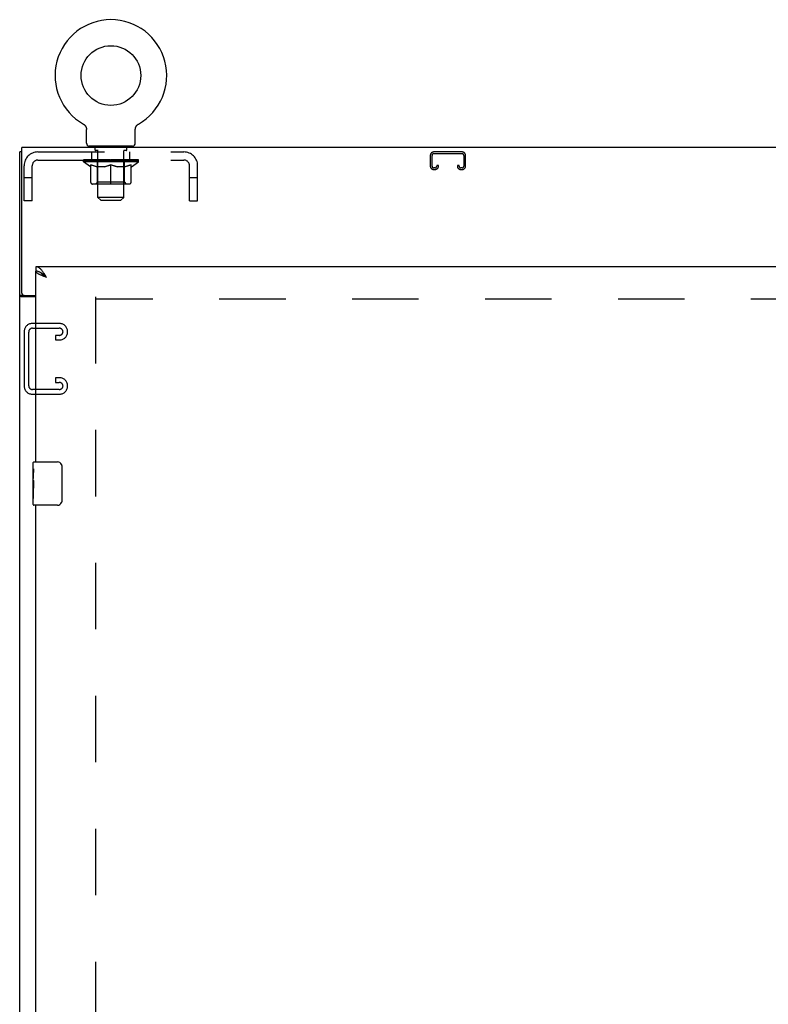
# Model space of a CAD drawing. Header units: inches. Extents: x 0 to 279, y 0 to 180.
# Tile 15 of 41: x 74 to 92, y 68 to 91. Entities that reach past the tile are written whole.
import ezdxf

# ---------------------------------------------------------------- set-up
doc = ezdxf.new("R2010")
doc.units = ezdxf.units.IN
doc.header["$LTSCALE"] = 15.327869
doc.header["$MEASUREMENT"] = 0
doc.linetypes.add('HIDDEN', pattern=[0.2, 0.1, -0.1])
doc.layers.get('0').update_dxf_attribs({"linetype": 'CONTINUOUS'})
doc.layers.add('DEFAULT_2', color=8, linetype='HIDDEN')
doc.layers.add('FRONT_SLAVE_DOOR_ASSEMBLY', color=7, linetype='CONTINUOUS')

msp = doc.modelspace()

# ---------------------------------------------------------------- linework, layer by layer
at = {"color": 7, "linetype": 'Continuous'}
for p, q in [((75.951, 88.407), (75.951, 88.407)), ((75.951, 88.407), (75.956, 88.404)), ((75.952, 88.406), (75.954, 88.405)), ((75.956, 88.404), (75.96, 88.402)), ((75.96, 88.402), (75.964, 88.399)), ((75.964, 88.399), (75.968, 88.396)), ((75.968, 88.396), (75.972, 88.392)), ((75.972, 88.393), (75.976, 88.389)), ((75.976, 88.389), (75.98, 88.386)), ((75.979, 88.386), (75.983, 88.382)), ((75.983, 88.382), (75.987, 88.378)), ((75.987, 88.379), (75.99, 88.375)), ((75.99, 88.375), (75.993, 88.371)), ((75.993, 88.371), (75.996, 88.367)), ((75.996, 88.367), (75.999, 88.362)), ((75.999, 88.363), (76.002, 88.358)), ((76.002, 88.358), (76.005, 88.354)), ((76.005, 88.354), (76.007, 88.349)), ((76.007, 88.35), (76.009, 88.345)), ((76.009, 88.345), (76.011, 88.34)), ((76.011, 88.34), (76.013, 88.336)), ((76.013, 88.336), (76.015, 88.331)), ((76.015, 88.331), (76.017, 88.326)), ((76.017, 88.326), (76.018, 88.321)), ((76.018, 88.321), (76.02, 88.316)), ((77.153, 88.316), (77.154, 88.321)), ((77.154, 88.321), (77.156, 88.326)), ((77.156, 88.326), (77.158, 88.331)), ((77.158, 88.331), (77.159, 88.336)), ((77.159, 88.336), (77.161, 88.34)), ((77.161, 88.34), (77.164, 88.345)), ((77.163, 88.345), (77.166, 88.35)), ((77.166, 88.349), (77.168, 88.354)), ((77.168, 88.354), (77.171, 88.358)), ((77.171, 88.358), (77.174, 88.363)), ((77.174, 88.362), (77.177, 88.367)), ((77.177, 88.367), (77.18, 88.371)), ((77.18, 88.371), (77.183, 88.375)), ((77.183, 88.375), (77.186, 88.379)), ((77.186, 88.378), (77.19, 88.382)), ((77.19, 88.382), (77.193, 88.386)), ((77.193, 88.386), (77.197, 88.389)), ((77.197, 88.389), (77.201, 88.393)), ((77.201, 88.392), (77.205, 88.396)), ((77.205, 88.396), (77.209, 88.399)), ((77.209, 88.399), (77.213, 88.402)), ((77.213, 88.402), (77.217, 88.404)), ((77.213, 88.402), (77.214, 88.402)), ((77.217, 88.404), (77.222, 88.407)), ((77.219, 88.405), (77.221, 88.406)), ((77.222, 88.407), (77.222, 88.407)), ((76.02, 88.316), (76.021, 88.311)), ((76.021, 88.311), (76.022, 88.306)), ((76.022, 88.306), (76.023, 88.301)), ((76.023, 88.301), (76.023, 88.296)), ((76.024, 87.968), (76.024, 88.282)), ((77.149, 88.291), (77.15, 88.296)), ((77.149, 88.286), (77.149, 88.291)), ((77.149, 88.286), (77.149, 88.291)), ((77.149, 88.282), (77.149, 88.286)), ((77.149, 87.968), (77.149, 88.282)), ((77.15, 88.301), (77.151, 88.306)), ((77.15, 88.296), (77.15, 88.301)), ((77.151, 88.306), (77.152, 88.311)), ((77.152, 88.311), (77.153, 88.316)), ((76.086, 87.899), (76.086, 87.869)), ((77.086, 87.899), (76.086, 87.899)), ((77.086, 87.899), (77.086, 87.869)), ((74.534, 87.765), (74.482, 87.765)), ((74.586, 84.451), (74.482, 84.451))]:
    msp.add_line(p, q, dxfattribs=at)
at = {"color": 3, "linetype": 'Continuous'}
for p, q in [((74.534, 84.512), (74.534, 87.869)), ((134.43, 87.869), (74.534, 87.869)), ((74.482, 15.973), (74.482, 87.765)), ((74.857, 84.421), (74.523, 84.421)), ((74.594, 84.452), (74.857, 84.452))]:
    msp.add_line(p, q, dxfattribs=at)
at = {"color": 7, "linetype": 'Continuous'}
for points in [[(76.023, 88.296), (76.024, 88.291), (76.024, 88.286), (76.024, 88.282)], [(74.605, 84.421), (74.605, 84.422), (74.605, 84.424), (74.605, 84.425), (74.605, 84.427), (74.604, 84.429), (74.603, 84.43), (74.602, 84.432), (74.601, 84.434), (74.599, 84.435), (74.598, 84.437), (74.596, 84.438), (74.595, 84.44), (74.593, 84.441), (74.591, 84.442), (74.59, 84.444), (74.589, 84.445), (74.588, 84.447), (74.587, 84.448), (74.587, 84.45), (74.586, 84.451)]]:
    msp.add_lwpolyline(points, dxfattribs=at)
at = {"color": 3, "linetype": 'Continuous'}
for points in [[(74.502, 84.433), (74.499, 84.434), (74.497, 84.436), (74.494, 84.437), (74.492, 84.439), (74.489, 84.44), (74.487, 84.442), (74.486, 84.444), (74.484, 84.445), (74.483, 84.447), (74.483, 84.449), (74.483, 84.45), (74.482, 84.451)], [(74.523, 84.421), (74.521, 84.422), (74.519, 84.424), (74.517, 84.425), (74.514, 84.427), (74.511, 84.428), (74.508, 84.43), (74.502, 84.433)]]:
    msp.add_lwpolyline(points, dxfattribs=at)
at = {"color": 7, "linetype": 'Continuous'}
msp.add_circle((76.586, 89.527), 0.688, dxfattribs=at)
for centre, radius, start, end in [((76.586, 89.527), 1.288, 299.5053, 240.4947), ((76.093, 87.968), 0.069, 180, 265), ((77.08, 87.968), 0.069, 275, 360)]:
    msp.add_arc(centre, radius, start, end, dxfattribs=at)
at = {"color": 3, "linetype": 'Continuous'}
msp.add_arc((74.594, 84.512), 0.06, 180, 270, dxfattribs=at)
at = {"layer": 'DEFAULT_2', "color": 8, "linetype": 'HIDDEN'}
for p, q in [((75.958, 88.402), (75.96, 88.402)), ((76.221, 87.809), (76.221, 87.889)), ((76.274, 87.899), (76.274, 87.869)), ((76.899, 87.899), (76.899, 87.869)), ((76.951, 87.809), (76.951, 87.889)), ((74.903, 87.765), (78.269, 87.765)), ((76.149, 87.578), (76.149, 87.765)), ((76.291, 87.799), (76.231, 87.799)), ((76.286, 86.718), (76.286, 87.789)), ((76.941, 87.799), (76.882, 87.799)), ((76.886, 86.718), (76.886, 87.789)), ((77.024, 87.578), (77.024, 87.765)), ((83.951, 87.685), (83.951, 87.438)), ((83.991, 87.438), (83.991, 87.685)), ((84.684, 87.765), (84.031, 87.765)), ((84.031, 87.725), (84.684, 87.725)), ((84.724, 87.685), (84.724, 87.438)), ((84.764, 87.438), (84.764, 87.685)), ((74.586, 86.64), (74.586, 87.448)), ((74.773, 86.64), (74.773, 87.448)), ((74.903, 87.578), (78.269, 87.578)), ((75.953, 87.537), (75.953, 87.584)), ((76.112, 87.425), (75.953, 87.537)), ((77.22, 87.537), (75.953, 87.537)), ((75.963, 87.577), (75.963, 87.584)), ((75.971, 87.574), (75.971, 87.577)), ((75.971, 87.574), (77.201, 87.574)), ((75.98, 87.574), (75.98, 87.577)), ((75.981, 87.574), (75.981, 87.577)), ((75.991, 87.577), (75.991, 87.584)), ((76.008, 87.574), (76.008, 87.577)), ((76.009, 87.574), (76.009, 87.577)), ((76.038, 87.577), (76.038, 87.584)), ((76.052, 87.574), (76.052, 87.577)), ((76.055, 87.574), (76.055, 87.577)), ((76.259, 87.577), (76.058, 87.577)), ((76.101, 87.577), (76.101, 87.584)), ((76.103, 87.574), (76.103, 87.577)), ((76.103, 87.574), (76.103, 87.577)), ((76.106, 87.574), (76.106, 87.577)), ((76.112, 87.425), (76.123, 87.425)), ((76.114, 87.574), (76.114, 87.577)), ((76.114, 87.574), (76.114, 87.577)), ((76.117, 87.574), (76.117, 87.577)), ((76.12, 87.574), (76.12, 87.578)), ((76.123, 87.062), (76.123, 87.469)), ((76.125, 87.574), (76.125, 87.577)), ((76.139, 87.574), (76.139, 87.577)), ((76.157, 87.574), (76.157, 87.577)), ((76.158, 87.574), (76.158, 87.579)), ((76.178, 87.574), (76.178, 87.577)), ((76.179, 87.577), (76.179, 87.584)), ((76.189, 87.574), (76.189, 87.577)), ((76.193, 87.574), (76.193, 87.577)), ((76.202, 87.574), (76.202, 87.577)), ((76.214, 87.574), (76.214, 87.581)), ((76.229, 87.574), (76.229, 87.577)), ((76.232, 87.574), (76.232, 87.577)), ((76.26, 87.574), (76.26, 87.577)), ((76.326, 87.577), (76.265, 87.577)), ((76.445, 87.425), (76.265, 87.425)), ((76.27, 87.577), (76.27, 87.584)), ((76.274, 87.065), (76.274, 87.534)), ((76.277, 87.574), (76.277, 87.577)), ((76.281, 87.574), (76.281, 87.577)), ((76.287, 87.574), (76.287, 87.582)), ((76.291, 87.574), (76.291, 87.577)), ((76.302, 87.574), (76.302, 87.577)), ((76.327, 87.574), (76.327, 87.577)), ((76.401, 87.577), (76.342, 87.577)), ((76.363, 87.574), (76.363, 87.577)), ((76.37, 87.577), (76.37, 87.584)), ((76.374, 87.574), (76.374, 87.577)), ((76.376, 87.574), (76.376, 87.583)), ((76.379, 87.574), (76.379, 87.577)), ((76.386, 87.574), (76.386, 87.577)), ((76.401, 87.574), (76.401, 87.577)), ((76.482, 87.577), (76.427, 87.577)), ((76.441, 87.574), (76.441, 87.577)), ((76.472, 87.577), (76.586, 87.584)), ((76.476, 87.577), (76.476, 87.584)), ((76.477, 87.584), (76.476, 87.584)), ((76.477, 87.577), (76.477, 87.584)), ((76.477, 87.574), (76.477, 87.577)), ((76.481, 87.574), (76.481, 87.577)), ((76.482, 87.574), (76.482, 87.577)), ((76.482, 87.574), (76.482, 87.577)), ((76.566, 87.577), (76.517, 87.577)), ((76.523, 87.574), (76.523, 87.577)), ((76.566, 87.574), (76.566, 87.577)), ((76.584, 87.577), (76.584, 87.577)), ((76.584, 87.574), (76.584, 87.577)), ((76.584, 87.574), (76.584, 87.577)), ((76.586, 87.577), (76.586, 87.584)), ((76.586, 87.025), (76.586, 87.469)), ((76.589, 87.574), (76.589, 87.577)), ((76.589, 87.574), (76.589, 87.577)), ((76.589, 87.577), (76.589, 87.577)), ((76.591, 87.577), (76.655, 87.577)), ((76.607, 87.574), (76.607, 87.577)), ((76.623, 87.577), (76.623, 87.581)), ((76.623, 87.581), (76.701, 87.577)), ((76.645, 87.577), (76.645, 87.58)), ((76.65, 87.574), (76.65, 87.577)), ((76.691, 87.574), (76.691, 87.577)), ((76.691, 87.574), (76.691, 87.577)), ((76.691, 87.577), (76.745, 87.577)), ((76.692, 87.574), (76.692, 87.577)), ((76.696, 87.577), (76.696, 87.584)), ((76.696, 87.577), (76.696, 87.584)), ((76.696, 87.584), (76.696, 87.584)), ((76.696, 87.574), (76.696, 87.577)), ((76.908, 87.425), (76.728, 87.425)), ((76.732, 87.574), (76.732, 87.577)), ((76.771, 87.574), (76.771, 87.577)), ((76.771, 87.577), (76.831, 87.577)), ((76.787, 87.574), (76.787, 87.577)), ((76.794, 87.574), (76.794, 87.577)), ((76.797, 87.574), (76.797, 87.583)), ((76.799, 87.574), (76.799, 87.577)), ((76.803, 87.577), (76.803, 87.584)), ((76.81, 87.574), (76.81, 87.577)), ((76.846, 87.574), (76.846, 87.577)), ((76.846, 87.577), (76.908, 87.577)), ((76.87, 87.574), (76.87, 87.577)), ((76.881, 87.574), (76.881, 87.577)), ((76.886, 87.574), (76.886, 87.582)), ((76.892, 87.574), (76.892, 87.577)), ((76.896, 87.574), (76.896, 87.577)), ((76.899, 87.065), (76.899, 87.534)), ((76.903, 87.577), (76.903, 87.584)), ((76.913, 87.574), (76.913, 87.577)), ((76.913, 87.577), (77.115, 87.577)), ((76.941, 87.574), (76.941, 87.577)), ((76.944, 87.574), (76.944, 87.577)), ((76.959, 87.574), (76.959, 87.581)), ((76.97, 87.574), (76.97, 87.577)), ((76.98, 87.574), (76.98, 87.577)), ((76.984, 87.574), (76.984, 87.577)), ((76.993, 87.577), (76.993, 87.584)), ((76.995, 87.574), (76.995, 87.577)), ((77.015, 87.574), (77.015, 87.579)), ((77.016, 87.574), (77.016, 87.577)), ((77.034, 87.574), (77.034, 87.577)), ((77.048, 87.574), (77.048, 87.577)), ((77.05, 87.062), (77.05, 87.469)), ((77.05, 87.425), (77.06, 87.425)), ((77.052, 87.574), (77.052, 87.578)), ((77.056, 87.574), (77.056, 87.577)), ((77.059, 87.574), (77.059, 87.577)), ((77.059, 87.574), (77.059, 87.577)), ((77.06, 87.425), (77.22, 87.537)), ((77.066, 87.574), (77.066, 87.577)), ((77.069, 87.574), (77.069, 87.577)), ((77.07, 87.574), (77.07, 87.577)), ((77.072, 87.577), (77.072, 87.584)), ((77.118, 87.574), (77.118, 87.577)), ((77.12, 87.574), (77.12, 87.577)), ((77.135, 87.577), (77.135, 87.584)), ((77.163, 87.574), (77.163, 87.577)), ((77.165, 87.574), (77.165, 87.577)), ((77.181, 87.577), (77.181, 87.584)), ((77.192, 87.574), (77.192, 87.577)), ((77.193, 87.574), (77.193, 87.577)), ((77.201, 87.574), (77.201, 87.577)), ((77.21, 87.577), (77.21, 87.584)), ((77.22, 87.537), (77.22, 87.584)), ((78.399, 86.64), (78.399, 87.448)), ((78.586, 86.64), (78.586, 87.448)), ((84.099, 87.452), (84.099, 87.438)), ((84.139, 87.452), (84.099, 87.452)), ((84.139, 87.438), (84.139, 87.452)), ((84.576, 87.452), (84.576, 87.438)), ((84.616, 87.452), (84.576, 87.452)), ((84.616, 87.438), (84.616, 87.452)), ((84.059, 87.398), (84.031, 87.398)), ((84.031, 87.358), (84.059, 87.358)), ((84.684, 87.398), (84.656, 87.398)), ((84.656, 87.358), (84.684, 87.358)), ((74.773, 87.17), (74.586, 87.17)), ((77.013, 87.025), (76.16, 87.025)), ((76.274, 87.065), (76.234, 87.025)), ((76.899, 87.065), (76.274, 87.065)), ((76.899, 87.065), (76.939, 87.025)), ((78.586, 87.17), (78.399, 87.17)), ((74.773, 86.64), (74.586, 86.64)), ((76.355, 86.649), (76.286, 86.718)), ((76.886, 86.718), (76.286, 86.718)), ((76.355, 86.649), (76.817, 86.649)), ((76.817, 86.649), (76.886, 86.718)), ((78.399, 86.64), (78.586, 86.64)), ((76.232, 84.421), (76.232, 23.317)), ((132.732, 84.369), (76.232, 84.369)), ((75.406, 83.806), (74.766, 83.806)), ((74.586, 83.626), (74.586, 82.361)), ((74.69, 82.375), (74.69, 83.612)), ((74.78, 83.702), (75.392, 83.702)), ((75.586, 83.611), (75.586, 83.626)), ((75.305, 83.535), (75.305, 83.431)), ((75.392, 83.535), (75.305, 83.535)), ((75.305, 83.431), (75.406, 83.431)), ((75.305, 82.556), (75.305, 82.452)), ((75.406, 82.556), (75.305, 82.556)), ((75.305, 82.452), (75.392, 82.452)), ((75.392, 82.285), (74.78, 82.285)), ((75.586, 82.361), (75.586, 82.376)), ((74.766, 82.181), (75.406, 82.181))]:
    msp.add_line(p, q, dxfattribs=at)
for points in [[(76.123, 87.469), (76.149, 87.459), (76.174, 87.45), (76.199, 87.442), (76.224, 87.435), (76.248, 87.43), (76.273, 87.425)], [(76.265, 87.425), (76.242, 87.43), (76.218, 87.436), (76.195, 87.442), (76.171, 87.45), (76.147, 87.458), (76.123, 87.468)], [(76.435, 87.425), (76.46, 87.43), (76.485, 87.436), (76.51, 87.442), (76.535, 87.45), (76.561, 87.459), (76.586, 87.469)], [(76.586, 87.467), (76.562, 87.458), (76.538, 87.45), (76.515, 87.442), (76.491, 87.436), (76.468, 87.43), (76.445, 87.425)], [(76.586, 87.469), (76.612, 87.459), (76.638, 87.45), (76.663, 87.442), (76.688, 87.436), (76.713, 87.43), (76.737, 87.425)], [(76.728, 87.425), (76.704, 87.43), (76.681, 87.436), (76.658, 87.442), (76.634, 87.45), (76.61, 87.458), (76.586, 87.467)], [(76.9, 87.425), (76.925, 87.43), (76.949, 87.436), (76.974, 87.442), (76.999, 87.45), (77.024, 87.459), (77.05, 87.469)], [(77.05, 87.468), (77.025, 87.458), (77.001, 87.45), (76.978, 87.442), (76.954, 87.436), (76.931, 87.43), (76.908, 87.425)]]:
    msp.add_lwpolyline(points, dxfattribs=at)
for centre, radius, start, end in [((76.093, 87.968), 0.069, 265, 270), ((76.211, 87.889), 0.01, 0, 90), ((76.961, 87.889), 0.01, 90, 180), ((77.08, 87.968), 0.069, 270, 275), ((74.903, 87.448), 0.317, 90, 180), ((76.231, 87.809), 0.01, 180, 270), ((76.276, 87.789), 0.01, 0, 90), ((76.896, 87.789), 0.01, 90, 180), ((76.941, 87.809), 0.01, 270, 360), ((78.269, 87.448), 0.317, 0, 90), ((84.031, 87.685), 0.08, 90, 180), ((84.031, 87.685), 0.04, 90, 180), ((84.684, 87.685), 0.08, 0, 90), ((84.684, 87.685), 0.04, 0, 90), ((74.903, 87.448), 0.13, 90, 180), ((76.234, 87.534), 0.0398, 0, 90), ((76.939, 87.534), 0.0398, 90, 180), ((78.269, 87.448), 0.13, 0, 90), ((84.031, 87.438), 0.08, 180, 270), ((84.031, 87.438), 0.04, 180, 270), ((84.059, 87.438), 0.08, 270, 360), ((84.059, 87.438), 0.04, 270, 360), ((84.656, 87.438), 0.08, 180, 270), ((84.656, 87.438), 0.04, 180, 270), ((84.684, 87.438), 0.08, 270, 360), ((84.684, 87.438), 0.04, 270, 360), ((76.16, 87.062), 0.0371, 180, 270), ((77.013, 87.062), 0.0371, 270, 360), ((74.766, 83.626), 0.18, 90, 180), ((75.406, 83.626), 0.18, 0, 90), ((74.78, 83.612), 0.09, 90, 180), ((75.392, 83.612), 0.09, 4.1416, 90), ((75.392, 83.625), 0.09, 270, 355.8584), ((75.406, 83.611), 0.18, 270, 360), ((75.392, 82.362), 0.09, 4.1416, 90), ((75.406, 82.376), 0.18, 0, 90), ((74.766, 82.361), 0.18, 180, 270), ((74.78, 82.375), 0.09, 180, 270), ((75.392, 82.375), 0.09, 270, 355.8584), ((75.406, 82.361), 0.18, 270, 360)]:
    msp.add_arc(centre, radius, start, end, dxfattribs=at)
for centre, major_axis, ratio, start_param, end_param in [((76.586, 87.584), (0.633, 0.007), 0.05963, 2.96643, 3.140963), ((75.933, 87.572), (0.198, 0), 0.060556, 0.430652, 1.470503), ((76.586, 87.584), (0.633, 0), 0.060556, -3.141593, -2.96706), ((75.933, 87.565), (0.198, 0.002), 0.05963, 1.376596, 1.469874), ((76.586, 87.584), (0.633, 0.013), 0.05688, 2.791345, 2.965878), ((75.909, 87.572), (0.198, 0.002), 0.05963, 0.25549, 1.295341), ((75.977, 87.572), (0.198, -0.002), 0.05963, 0.605815, 1.645666), ((76.586, 87.584), (0.633, -0.007), 0.05963, -2.96643, -2.791898), ((75.977, 87.565), (0.198, 0), 0.060556, 1.551758, 1.645036), ((75.909, 87.565), (0.198, 0.004), 0.05688, 1.20151, 1.294789), ((75.979, 87.567), (0.164, 0.002), 0.05963, 1.065228, 1.614276), ((75.959, 87.567), (0.164, 0.003), 0.05688, 0.890143, 1.43919), ((76.017, 87.567), (0.164, 0), 0.060556, 1.240391, 1.789438), ((76.586, 87.584), (0.633, 0.019), 0.052395, 2.616403, 2.790936), ((75.905, 87.572), (0.198, 0.004), 0.05688, 0.080405, 1.120256), ((76.04, 87.572), (0.198, -0.004), 0.05688, 0.7809, 1.820751), ((76.586, 87.584), (0.633, -0.013), 0.05688, -2.791345, -2.616812), ((76.04, 87.565), (0.198, -0.002), 0.05963, 1.72692, 1.820198), ((75.905, 87.565), (0.198, 0.006), 0.052395, 1.026568, 1.119847), ((75.958, 87.567), (0.164, 0.005), 0.052395, 0.715201, 1.264248), ((76.072, 87.567), (0.164, -0.002), 0.05963, 1.415553, 1.9646), ((76.586, 87.584), (0.633, 0.025), 0.046319, 2.441654, 2.616187), ((76.119, 87.572), (0.198, -0.006), 0.052395, 0.955842, 1.995693), ((75.922, 87.572), (0.198, 0.006), 0.052395, -0.094537, 0.945314), ((76.586, 87.584), (0.633, -0.019), 0.052395, -2.616403, -2.44187), ((76.119, 87.565), (0.198, -0.004), 0.05688, 1.902006, 1.995284), ((75.922, 87.565), (0.198, 0.008), 0.046319, 0.851819, 0.945098), ((75.977, 87.567), (0.164, 0.006), 0.046319, 0.540452, 1.089499), ((76.144, 87.567), (0.164, -0.003), 0.05688, 1.590638, 2.139686), ((76.586, 87.584), (0.633, 0.029), 0.038841, 2.267123, 2.441656), ((76.213, 87.572), (0.198, -0.008), 0.046319, 1.130591, 2.170442), ((75.959, 87.572), (0.198, 0.008), 0.046319, -0.269286, 0.770565), ((76.586, 87.584), (0.633, -0.025), 0.046319, -2.441654, -2.267121), ((76.213, 87.565), (0.198, -0.006), 0.052395, 2.076947, 2.170226), ((75.959, 87.565), (0.198, 0.009), 0.038841, 0.677289, 0.770567), ((76.014, 87.567), (0.164, 0.008), 0.038841, 0.365921, 0.914969), ((76.228, 87.567), (0.164, -0.005), 0.052395, 1.76558, 2.314627), ((76.586, 87.584), (0.633, 0.033), 0.030195, 2.09281, 2.267343), ((76.318, 87.572), (0.198, -0.009), 0.038841, 1.305122, 2.344973), ((76.016, 87.572), (0.198, 0.009), 0.038841, -0.443817, 0.596034), ((76.586, 87.584), (0.633, -0.029), 0.038841, -2.267123, -2.092591), ((76.318, 87.565), (0.198, -0.008), 0.046319, 2.251696, 2.344975), ((76.016, 87.565), (0.198, 0.01), 0.030195, 0.502975, 0.596254), ((76.068, 87.567), (0.164, 0.009), 0.030195, 0.191608, 0.740655), ((76.324, 87.567), (0.164, -0.006), 0.046319, 1.940329, 2.489376), ((76.089, 87.572), (0.198, 0.01), 0.030195, -0.61813, 0.421721), ((76.586, 87.584), (0.633, 0.036), 0.020645, 1.918687, 2.09322), ((76.431, 87.572), (0.198, -0.01), 0.030195, 1.479435, 2.519286), ((76.586, 87.584), (0.633, -0.033), 0.030195, -2.09281, -1.918277), ((76.431, 87.565), (0.198, -0.009), 0.038841, 2.426227, 2.519505), ((76.089, 87.565), (0.198, 0.011), 0.020645, 0.328852, 0.422131), ((76.138, 87.567), (0.164, 0.009), 0.020645, 0.017485, 0.566532), ((76.427, 87.567), (0.164, -0.008), 0.038841, 2.11486, 2.663907), ((76.178, 87.572), (0.198, 0.011), 0.020645, -0.792253, 0.247598), ((76.586, 87.584), (0.633, 0.038), 0.010478, 1.744704, 1.919237), ((76.548, 87.572), (0.198, -0.011), 0.020645, 1.653558, 2.693409), ((76.586, 87.584), (0.633, -0.036), 0.020645, -1.918687, -1.744154), ((76.548, 87.565), (0.198, -0.01), 0.030195, 2.60054, 2.693819), ((76.178, 87.565), (0.198, 0.012), 0.010478, 0.154869, 0.248148), ((76.222, 87.567), (0.164, 0.01), 0.010478, 6.126688, 6.675735), ((76.535, 87.567), (0.164, -0.009), 0.030195, 2.289173, 2.83822), ((76.279, 87.572), (0.198, 0.012), 0.010478, -0.966236, -0.000846), ((76.667, 87.572), (0.198, -0.012), 0.010478, 1.827541, 2.867392), ((76.586, 87.584), (0.633, -0.038), 0.010478, -1.744704, -1.563007), ((76.667, 87.565), (0.198, -0.011), 0.020645, 2.774664, 2.867942), ((76.645, 87.567), (0.164, -0.009), 0.020645, 2.463296, 3.012344), ((76.506, 87.572), (0.198, 0.012), 0.010478, 0.274201, 1.314052), ((76.42, 87.567), (0.164, 0.01), 0.010478, -0.000483, 0.504314), ((76.389, 87.565), (0.198, 0.012), 0.010478, 0.099668, 0.192946), ((76.586, 87.584), (0.633, 0.038), 0.010478, -1.571421, -1.396888), ((76.784, 87.565), (0.198, -0.012), 0.010478, 2.74231, 2.948646), ((76.753, 87.567), (0.164, -0.01), 0.010478, 2.637279, 3.14189), ((76.625, 87.572), (0.198, 0.011), 0.020645, 0.448184, 1.488034), ((76.528, 87.567), (0.164, 0.009), 0.020645, 0.129249, 0.678296), ((76.506, 87.565), (0.198, 0.011), 0.020645, 0.273651, 0.366929), ((76.586, 87.584), (0.633, 0.036), 0.020645, -1.397439, -1.222906), ((76.894, 87.572), (0.198, -0.012), 0.010478, -3.140747, -2.175357), ((76.586, 87.584), (0.633, -0.038), 0.010478, 1.222355, 1.396888), ((76.742, 87.572), (0.198, 0.01), 0.030195, 0.622307, 1.662158), ((76.638, 87.567), (0.164, 0.009), 0.030195, 0.303372, 0.852419), ((76.951, 87.567), (0.164, -0.01), 0.010478, 2.749043, 3.29809), ((76.995, 87.572), (0.198, -0.011), 0.020645, 2.893995, 3.933846), ((76.625, 87.565), (0.198, 0.01), 0.030195, 0.447774, 0.541052), ((76.995, 87.565), (0.198, -0.012), 0.010478, 2.893445, 2.986723), ((76.586, 87.584), (0.633, 0.033), 0.030195, -1.223315, -1.048783), ((76.586, 87.584), (0.633, -0.036), 0.020645, 1.048373, 1.222906), ((76.855, 87.572), (0.198, 0.009), 0.038841, 0.79662, 1.836471), ((76.746, 87.567), (0.164, 0.008), 0.038841, 0.477686, 1.026733), ((77.035, 87.567), (0.164, -0.009), 0.020645, 2.57506, 3.124108), ((77.084, 87.572), (0.198, -0.01), 0.030195, 2.719872, 3.759723), ((76.96, 87.572), (0.198, 0.008), 0.046319, 0.971151, 2.011002), ((76.742, 87.565), (0.198, 0.009), 0.038841, 0.622087, 0.715366), ((77.084, 87.565), (0.198, -0.011), 0.020645, 2.719462, 2.812741), ((76.586, 87.584), (0.633, 0.029), 0.038841, -1.049002, -0.874469), ((76.586, 87.584), (0.633, -0.033), 0.030195, 0.87425, 1.048783), ((76.849, 87.567), (0.164, 0.006), 0.046319, 0.652216, 1.201263), ((77.053, 87.572), (0.198, 0.006), 0.052395, 1.1459, 2.185751), ((77.105, 87.567), (0.164, -0.009), 0.030195, 2.400937, 2.949985), ((77.157, 87.572), (0.198, -0.009), 0.038841, 2.545558, 3.585409), ((76.945, 87.567), (0.164, 0.005), 0.052395, 0.826965, 1.376012), ((76.855, 87.565), (0.198, 0.008), 0.046319, 0.796618, 0.889896), ((77.157, 87.565), (0.198, -0.01), 0.030195, 2.545339, 2.638617), ((77.133, 87.572), (0.198, 0.004), 0.05688, 1.320842, 2.360692), ((76.586, 87.584), (0.633, 0.025), 0.046319, -0.874471, -0.699939), ((76.586, 87.584), (0.633, -0.029), 0.038841, 0.699936, 0.874469), ((77.213, 87.572), (0.198, -0.008), 0.046319, 2.371028, 3.410879), ((77.159, 87.567), (0.164, -0.008), 0.038841, 2.226624, 2.775671), ((77.195, 87.572), (0.198, 0.002), 0.05963, 1.495927, 2.535778), ((77.029, 87.567), (0.164, 0.003), 0.05688, 1.001907, 1.550954), ((77.251, 87.572), (0.198, -0.006), 0.052395, 2.196279, 3.23613), ((77.196, 87.567), (0.164, -0.006), 0.046319, 2.052093, 2.601141), ((76.96, 87.565), (0.198, 0.006), 0.052395, 0.971367, 1.064645), ((77.24, 87.572), (0.198, 0), 0.060556, 1.671089, 2.71094), ((77.213, 87.565), (0.198, -0.009), 0.038841, 2.371026, 2.464304), ((77.268, 87.572), (0.198, -0.004), 0.05688, 2.021337, 3.061188), ((76.586, 87.584), (0.633, 0.019), 0.052395, -0.699723, -0.52519), ((76.586, 87.584), (0.633, -0.025), 0.046319, 0.525406, 0.699939), ((77.264, 87.572), (0.198, -0.002), 0.05963, 1.846251, 2.886102), ((77.1, 87.567), (0.164, 0.002), 0.05963, 1.176993, 1.72604), ((77.215, 87.567), (0.164, -0.005), 0.052395, 1.877344, 2.426392), ((77.156, 87.567), (0.164, 0), 0.060556, 1.352155, 1.901202), ((77.214, 87.567), (0.164, -0.003), 0.05688, 1.702402, 2.25145), ((77.194, 87.567), (0.164, -0.002), 0.05963, 1.527317, 2.076364), ((77.053, 87.565), (0.198, 0.004), 0.05688, 1.146309, 1.239587), ((77.251, 87.565), (0.198, -0.008), 0.046319, 2.196495, 2.289773), ((76.586, 87.584), (0.633, 0.013), 0.05688, -0.524781, -0.350248), ((76.586, 87.584), (0.633, -0.019), 0.052395, 0.350657, 0.52519), ((77.133, 87.565), (0.198, 0.002), 0.05963, 1.321394, 1.414673), ((77.268, 87.565), (0.198, -0.006), 0.052395, 2.021746, 2.115024), ((76.586, 87.584), (0.633, 0.007), 0.05963, -0.349695, -0.175162), ((76.586, 87.584), (0.633, -0.013), 0.05688, 0.175715, 0.350248), ((77.195, 87.565), (0.198, 0), 0.060556, 1.496556, 1.589835), ((77.264, 87.565), (0.198, -0.004), 0.05688, 1.846804, 1.940083), ((77.24, 87.565), (0.198, -0.002), 0.05963, 1.671719, 1.764997), ((76.586, 87.584), (0.633, 0), 0.060556, -0.174533, 0), ((76.586, 87.584), (0.633, -0.007), 0.05963, 0.000629, 0.175162)]:
    msp.add_ellipse(centre, major_axis=major_axis, ratio=ratio, start_param=start_param, end_param=end_param, dxfattribs=at)
at = {"layer": 'FRONT_SLAVE_DOOR_ASSEMBLY', "color": 7, "linetype": 'Continuous'}
for p, q in [((74.857, 85.119), (74.857, 85.015)), ((74.981, 84.973), (74.97, 84.979)), ((74.797, 80.458), (74.797, 80.604)), ((74.812, 80.619), (75.352, 80.619)), ((74.797, 80.2), (74.797, 80.457)), ((74.803, 80.402), (74.797, 80.402)), ((75.452, 80.519), (75.452, 79.719)), ((74.797, 80.234), (74.804, 80.234)), ((74.797, 79.634), (74.797, 80.197)), ((74.799, 80.171), (74.797, 80.171)), ((74.804, 80.234), (74.804, 80.37)), ((74.797, 80.039), (74.803, 80.039)), ((74.797, 80.003), (74.804, 80.003)), ((74.797, 79.94), (74.804, 79.94)), ((74.804, 79.773), (74.804, 80.003)), ((74.797, 79.773), (74.804, 79.773)), ((75.352, 79.619), (74.812, 79.619))]:
    msp.add_line(p, q, dxfattribs=at)
at = {"layer": 'FRONT_SLAVE_DOOR_ASSEMBLY', "color": 3, "linetype": 'Continuous'}
for p, q in [((104.389, 85.119), (74.857, 85.119)), ((74.857, 80.619), (74.857, 85.015)), ((74.857, 54.369), (74.857, 79.619))]:
    msp.add_line(p, q, dxfattribs=at)
for points in [[(75.011, 85.009), (75.001, 85.022), (74.991, 85.035), (74.981, 85.046), (74.97, 85.058), (74.96, 85.068), (74.95, 85.077), (74.94, 85.086), (74.929, 85.093), (74.919, 85.1), (74.909, 85.106), (74.899, 85.11), (74.888, 85.114), (74.878, 85.117), (74.868, 85.118), (74.857, 85.119)], [(74.967, 84.926), (74.954, 84.932), (74.941, 84.937), (74.93, 84.943), (74.919, 84.949), (74.908, 84.955), (74.899, 84.961), (74.89, 84.967), (74.883, 84.973), (74.876, 84.979), (74.871, 84.985), (74.866, 84.991), (74.862, 84.997), (74.86, 85.003), (74.858, 85.009), (74.857, 85.015)], [(75.104, 84.872), (75.072, 84.884), (75.056, 84.89), (75.04, 84.896), (75.025, 84.902), (75.009, 84.908), (74.995, 84.914), (74.981, 84.92), (74.967, 84.926)], [(75.104, 84.872), (75.094, 84.888), (75.083, 84.904), (75.073, 84.92), (75.063, 84.936), (75.053, 84.951), (75.042, 84.967), (75.032, 84.981), (75.022, 84.995), (75.011, 85.009)]]:
    msp.add_lwpolyline(points, dxfattribs=at)
at = {"layer": 'FRONT_SLAVE_DOOR_ASSEMBLY', "color": 7, "linetype": 'Continuous'}
for points in [[(74.97, 84.979), (74.96, 84.985), (74.95, 84.991), (74.94, 84.996), (74.929, 85), (74.919, 85.004), (74.909, 85.007), (74.899, 85.01), (74.888, 85.012), (74.878, 85.013), (74.868, 85.014), (74.857, 85.015)], [(75.104, 84.872), (75.093, 84.879), (75.082, 84.886), (75.071, 84.894), (75.06, 84.901), (75.049, 84.908), (75.039, 84.915), (75.029, 84.922), (75.02, 84.929), (75.011, 84.936), (75.003, 84.943), (74.996, 84.951), (74.989, 84.958), (74.982, 84.965), (74.977, 84.972), (74.973, 84.978)], [(75.104, 84.872), (75.094, 84.882), (75.083, 84.891), (75.073, 84.9), (75.063, 84.909), (75.053, 84.918), (75.042, 84.927), (75.032, 84.935), (75.022, 84.943), (75.011, 84.951), (75.001, 84.959), (74.991, 84.966), (74.981, 84.973)], [(74.797, 80.458), (74.798, 80.454), (74.798, 80.45), (74.799, 80.444), (74.8, 80.431)], [(74.8, 80.431), (74.801, 80.423), (74.802, 80.415), (74.803, 80.407)], [(74.803, 80.407), (74.803, 80.398), (74.804, 80.389), (74.804, 80.38), (74.804, 80.37)], [(75.446, 80.555), (75.448, 80.549), (75.449, 80.543), (75.451, 80.537), (75.452, 80.531), (75.452, 80.525), (75.452, 80.519)], [(74.797, 80.2), (74.798, 80.192), (74.798, 80.183), (74.799, 80.173)], [(74.799, 80.173), (74.802, 80.139), (74.803, 80.127), (74.803, 80.115), (74.804, 80.102), (74.804, 80.09), (74.804, 80.077), (74.804, 80.064), (74.804, 80.051), (74.803, 80.039), (74.803, 80.026), (74.802, 80.014)], [(75.452, 79.719), (75.452, 79.712), (75.452, 79.706), (75.451, 79.7), (75.449, 79.694), (75.448, 79.688), (75.446, 79.683)]]:
    msp.add_lwpolyline(points, dxfattribs=at)
for centre, radius, start, end in [((74.812, 80.604), 0.015, 90, 180), ((75.352, 80.519), 0.1, 21.1999, 90), ((74.812, 79.634), 0.015, 180, 270), ((75.352, 79.719), 0.1, 270, 338.7946)]:
    msp.add_arc(centre, radius, start, end, dxfattribs=at)
msp.add_ellipse((75.06, 80.035), major_axis=(0.263, 0), ratio=0.432808, start_param=3.141593, end_param=3.321581, dxfattribs=at)

doc.saveas('drawing.dxf')
